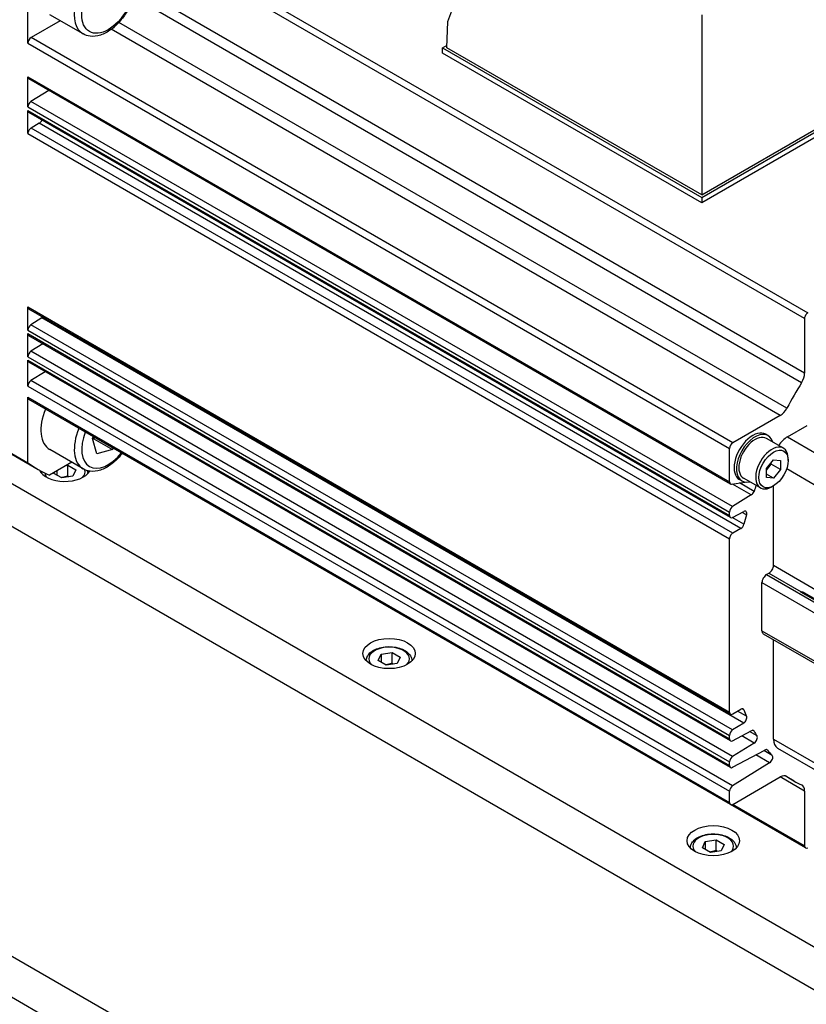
# Model space of a CAD drawing. Extents: x 47048 to 48733, y 14733 to 15921.
# Tile 9 of 19: x 48180 to 48240, y 15692 to 15767. Entities that reach past the tile are written whole.
import ezdxf

# ---------------------------------------------------------------- set-up
doc = ezdxf.new("R2010")
doc.units = 0
doc.header["$LTSCALE"] = 25.4
doc.layers.get('0').update_dxf_attribs({"linetype": 'CONTINUOUS'})

msp = doc.modelspace()

# ---------------------------------------------------------------- linework, layer by layer
for p, q in [((48187.0485392, 15775.7588701), (48240.6118779, 15744.8340621)), ((48240.3658666, 15744.407958), (48186.8025279, 15775.332766)), ((48213.1298236, 15767.0568561), (48215.0827859, 15772.2668824)), ((48181.0739789, 15765.4106281), (48181.0739792, 15770.409425)), ((48240.3658666, 15740.230145), (48189.3140274, 15769.704938)), ((48240.1377242, 15739.4999079), (48189.1478311, 15768.9389364)), ((48185.2972332, 15766.1183827), (48182.7516487, 15767.5880766)), ((48232.5159975, 15767.5897396), (48232.5159975, 15753.8362211)), ((48183.5525282, 15767.1256886), (48181.3199902, 15765.8367322)), ((48238.5014211, 15737.0008307), (48187.4495818, 15766.4756239)), ((48239.0197538, 15737.5635263), (48188.0298606, 15767.0025549)), ((48213.0705611, 15765.0630491), (48213.1298236, 15767.0568561)), ((48234.8833289, 15734.9119242), (48181.3199902, 15765.8367322)), ((48181.0739789, 15765.4106281), (48234.6373176, 15734.4858201)), ((48212.7170077, 15765.0630491), (48213.0767342, 15765.2707373)), ((48212.7170077, 15764.6548008), (48212.7170077, 15765.0630491)), ((48212.7170077, 15765.0630491), (48232.5159975, 15753.632097)), ((48232.5159975, 15753.8362211), (48213.0705611, 15765.0630491)), ((48232.5159975, 15753.2238487), (48212.7170077, 15764.6548008)), ((48232.5159975, 15753.632097), (48249.4865603, 15763.430056)), ((48232.5159975, 15753.8362211), (48249.1330069, 15763.430056)), ((48181.0739789, 15762.8500045), (48234.6373176, 15731.9251965)), ((48181.0739789, 15760.550614), (48181.0739789, 15762.8500045)), ((48234.7093726, 15731.7659301), (48181.146034, 15762.6907381)), ((48249.4865603, 15763.0218077), (48232.5159975, 15753.2238487)), ((48182.6701001, 15761.8108181), (48181.3114046, 15760.9715881)), ((48181.0739789, 15760.550614), (48234.6373176, 15729.625806)), ((48234.8747432, 15730.0467801), (48181.3114046, 15760.9715881)), ((48181.0739789, 15758.5118002), (48181.0739789, 15760.2876324)), ((48181.0739789, 15760.2876324), (48234.6373176, 15729.3628244)), ((48234.7093726, 15729.203558), (48181.146034, 15760.128366)), ((48181.9420433, 15759.2970468), (48181.3199902, 15758.9379042)), ((48234.8833289, 15728.0130962), (48181.3199902, 15758.9379042)), ((48235.505382, 15728.3722388), (48181.9420433, 15759.2970468)), ((48181.0739789, 15758.5118002), (48234.6373176, 15727.5869922)), ((48232.5159975, 15753.632097), (48232.5159975, 15753.2238487)), ((48181.0739789, 15745.282283), (48234.6373176, 15714.357475)), ((48181.0739789, 15743.5064508), (48181.0739789, 15745.282283)), ((48234.7093726, 15714.1982086), (48181.146034, 15745.1230166)), ((48182.1542372, 15744.4480201), (48181.3114046, 15743.9274249)), ((48234.8747432, 15713.0026169), (48181.3114046, 15743.9274249)), ((48235.7175759, 15713.5232121), (48182.1542372, 15744.4480201)), ((48240.3658666, 15744.407958), (48240.3658666, 15740.230145)), ((48181.0739789, 15743.5064508), (48234.6373176, 15712.5816428)), ((48181.0739789, 15743.2434692), (48234.6373176, 15712.3186612)), ((48181.0739789, 15741.4773837), (48181.0739789, 15743.2434692)), ((48234.7093726, 15712.1593948), (48181.146034, 15743.0842028)), ((48182.2238286, 15742.4619378), (48181.3114046, 15741.8983578)), ((48234.8747432, 15710.9735498), (48181.3114046, 15741.8983578)), ((48181.0739789, 15741.4773837), (48234.6373176, 15710.5525757)), ((48181.0739789, 15741.2144021), (48234.6373176, 15710.2895941)), ((48181.0739789, 15739.24541), (48181.0739789, 15741.2144021)), ((48234.7093726, 15710.1303277), (48181.146034, 15741.0551357)), ((48182.3936216, 15740.3348407), (48181.3114046, 15739.6663841)), ((48234.8747432, 15708.7415761), (48181.3114046, 15739.6663841)), ((48181.0739789, 15739.24541), (48234.6373176, 15708.320602)), ((48181.0739789, 15738.383455), (48234.6373176, 15707.458647)), ((48181.0739792, 15733.3846585), (48181.0739789, 15738.383455)), ((48234.7093726, 15707.2993806), (48181.146034, 15738.2241886)), ((48238.5014211, 15737.0008307), (48234.8833289, 15734.9119242)), ((48239.0567353, 15735.362986), (48240.5598933, 15736.2308347)), ((48177.5384453, 15735.4259), (48181.0739792, 15733.3846585)), ((48178.3411148, 15734.9161331), (48181.8766487, 15732.8748916)), ((48186.0197363, 15735.2435162), (48186.091442, 15735.368956)), ((48186.345521, 15734.0683451), (48186.0197363, 15735.2435162)), ((48186.116647, 15735.213351), (48187.5308605, 15734.3968544)), ((48237.5818615, 15735.4620436), (48237.4050848, 15735.5641057)), ((48238.7473314, 15734.5004842), (48237.4568615, 15735.2455373)), ((48239.0567353, 15735.362986), (48242.5922692, 15733.3217445)), ((48185.2972332, 15732.9207422), (48182.7516487, 15734.3904361)), ((48187.5308605, 15734.3968544), (48186.345521, 15734.0683451)), ((48187.5914835, 15734.5029066), (48187.5308605, 15734.3968544)), ((48234.6373176, 15731.9251965), (48234.6373176, 15734.4858201)), ((48307.9996464, 15657.7958108), (48177.1848919, 15733.3217445)), ((48184.4293183, 15733.4218331), (48182.7194546, 15732.4346429)), ((48237.465745, 15732.9608634), (48237.9960751, 15733.620603)), ((48237.8192984, 15733.2743774), (48237.8192984, 15733.4006898)), ((48237.9960751, 15733.620603), (48238.5264052, 15733.5732359)), ((48238.5264052, 15733.5732359), (48238.5264052, 15732.8661291)), ((48239.1097683, 15733.5564873), (48239.1097683, 15733.6993742)), ((48183.06589, 15732.5799626), (48183.1005652, 15732.6546772)), ((48183.6782625, 15732.2264092), (48183.06589, 15732.5799626)), ((48183.2900339, 15732.764067), (48183.2900339, 15732.4505531)), ((48183.9971407, 15733.1723153), (48184.1265502, 15733.192335)), ((48184.1265502, 15732.3758384), (48184.1265502, 15733.192335)), ((48184.1265502, 15733.192335), (48184.7389226, 15732.8387816)), ((48184.7389226, 15732.8387816), (48184.5147788, 15732.3558187)), ((48237.465745, 15732.834551), (48237.8192984, 15733.2743774)), ((48237.465745, 15732.2537566), (48237.465745, 15732.9608634)), ((48238.5264052, 15732.8661291), (48237.8192984, 15733.2743774)), ((48238.5264052, 15732.8661291), (48237.9960751, 15732.2063895)), ((48239.0027546, 15732.944662), (48241.531609, 15731.4846272)), ((48184.5147788, 15732.3558187), (48183.6782625, 15732.2264092)), ((48234.7991881, 15731.7517145), (48235.8273462, 15731.9132111)), ((48235.5818615, 15731.997942), (48235.4050848, 15732.1000041)), ((48236.513498, 15731.2069816), (48235.4051384, 15731.8468934)), ((48236.9973314, 15731.4693952), (48235.7068615, 15732.2144484)), ((48237.9960751, 15732.2063895), (48237.465745, 15732.5125757)), ((48237.9960751, 15732.2063895), (48237.465745, 15732.2537566)), ((48236.3021962, 15730.9284797), (48234.859817, 15731.7612377)), ((48237.9960751, 15731.6275141), (48237.8723314, 15731.5560707)), ((48237.9960751, 15725.565027), (48237.9960751, 15731.6275141)), ((48236.3021962, 15730.9284797), (48234.8747432, 15730.0467801)), ((48177.1848919, 15730.0557582), (48307.9996464, 15654.5298245)), ((48234.6373176, 15729.3628244), (48234.6373176, 15729.625806)), ((48234.8747432, 15729.2160058), (48235.7175759, 15729.6686299)), ((48235.9369157, 15729.4044642), (48235.5941618, 15729.6023532)), ((48235.7361021, 15728.6909257), (48234.8483388, 15729.2034761)), ((48235.505382, 15728.3722388), (48234.8833289, 15728.0130962)), ((48234.6373176, 15714.357475), (48234.6373176, 15727.5869922)), ((48237.9960751, 15725.565027), (48241.531609, 15723.5237856)), ((48237.465745, 15724.8505925), (48237.6425217, 15724.9526546)), ((48237.465745, 15724.8505925), (48253.0220942, 15715.8691301)), ((48237.6425217, 15724.9526546), (48240.1168645, 15723.5240921)), ((48237.1121916, 15720.5639855), (48237.1121916, 15724.2382201)), ((48237.1121916, 15724.2382201), (48252.6685408, 15715.2567577)), ((48240.1842986, 15723.5697881), (48241.2449587, 15722.9574156)), ((48253.1709433, 15715.9550682), (48240.0894679, 15723.5076616)), ((48237.1121916, 15720.5639855), (48252.6685408, 15711.5825231)), ((48237.215745, 15720.3350969), (48252.7720942, 15711.3536345)), ((48237.9960751, 15712.2969576), (48237.9960751, 15719.8845731)), ((48207.8146274, 15718.2912724), (48208.0387712, 15718.7742353)), ((48208.4269998, 15717.937719), (48207.8146274, 15718.2912724)), ((48208.0387712, 15718.7742353), (48208.8752875, 15718.9036448)), ((48208.0387712, 15718.7742353), (48208.0387712, 15718.1618629)), ((48208.8752875, 15718.0871483), (48208.8752875, 15718.9036448)), ((48208.8752875, 15718.9036448), (48209.48766, 15718.5500915)), ((48209.48766, 15718.5500915), (48209.2635161, 15718.0671285)), ((48209.2635161, 15718.0671285), (48208.4269998, 15717.937719)), ((48234.8833289, 15714.2154403), (48235.505382, 15714.5745828)), ((48235.7361021, 15714.5223085), (48235.5907624, 15714.6062204)), ((48235.9369224, 15714.0406343), (48235.2587392, 15714.4321836)), ((48235.7175759, 15713.5232121), (48234.8747432, 15713.0026169)), ((48234.6373176, 15712.3186612), (48234.6373176, 15712.5816428)), ((48234.8747432, 15712.1718426), (48236.3021962, 15712.9384237)), ((48236.5296905, 15711.9957665), (48235.5741545, 15712.5474455)), ((48236.7379008, 15712.5341418), (48236.1651442, 15712.864823)), ((48236.5135118, 15712.9038883), (48236.4039056, 15712.9671694)), ((48237.9960751, 15712.2969576), (48241.531609, 15710.2557161)), ((48236.5296905, 15711.9957665), (48234.8747432, 15710.9735498)), ((48238.3067353, 15711.6102919), (48241.8422692, 15709.5690505)), ((48234.8747432, 15710.1427755), (48237.3353304, 15711.4641779)), ((48237.7016588, 15710.4876863), (48236.6488559, 15711.0955224)), ((48237.8937661, 15711.0467879), (48237.2501017, 15711.4184077)), ((48237.5324658, 15711.449877), (48237.4616535, 15711.4907605)), ((48234.6373176, 15710.2895941), (48234.6373176, 15710.5525757)), ((48237.7016588, 15710.4876863), (48234.8747432, 15708.7415761)), ((48234.8833289, 15707.3166123), (48238.5014211, 15709.4055189)), ((48240.3658666, 15708.3290808), (48238.5014211, 15709.4055189)), ((48239.5664782, 15709.0973756), (48238.8738942, 15709.4972392)), ((48239.0197541, 15709.4413421), (48238.9761679, 15709.4665066)), ((48234.6373176, 15707.458647), (48234.6373176, 15708.320602)), ((48240.3658666, 15708.3290808), (48240.3658666, 15704.1512677)), ((48240.4379216, 15703.9920013), (48234.7093726, 15707.2993806)), ((48240.3658666, 15704.1512677), (48234.8833289, 15707.3166123)), ((48232.5633647, 15704.0025822), (48232.7875086, 15704.4855452)), ((48233.1757372, 15703.6490289), (48232.5633647, 15704.0025822)), ((48232.7875086, 15704.4855452), (48233.6240249, 15704.6149547)), ((48232.7875086, 15704.4855452), (48232.7875086, 15703.8731727)), ((48233.6240249, 15703.7984581), (48233.6240249, 15704.6149547)), ((48233.6240249, 15704.6149547), (48234.2363973, 15704.2614013)), ((48234.2363973, 15704.2614013), (48234.0122535, 15703.7784384)), ((48234.0122535, 15703.7784384), (48233.1757372, 15703.6490289)), ((48171.1220763, 15700.7752321), (48306.5939764, 15622.5604941)), ((48177.1848919, 15694.1299086), (48307.9996464, 15618.6039749))]:
    msp.add_line(p, q)
for centre, major_axis, start_param, end_param in [((48186.9222332, 15768.9329653), (1.625, 2.8145826), 0, 3.1415926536), ((48181.3199902, 15765.5526628), (-0.1739563, -0.3013011), 3.9269908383, 5.4977871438), ((48181.3199902, 15762.9920392), (-0.1739563, -0.3013011), 5.4977871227, 6.2831853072), ((48181.3199902, 15760.6926487), (-0.1739563, -0.3013011), 3.9618974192, 5.4977871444), ((48181.3199902, 15760.4296671), (-0.1739563, -0.3013011), 5.4977871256, 6.2831853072), ((48181.3199902, 15758.6538349), (-0.1739563, -0.3013011), 3.926990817, 5.4977871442), ((48181.9420433, 15759.5811162), (-0.1739563, -0.3013011), 0.7853981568, 1.7908044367), ((48181.3199902, 15745.4243177), (-0.1739563, -0.3013011), 5.4977871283, 6.2831853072), ((48240.6118779, 15744.5499927), (-0.1739563, -0.3013011), 3.9269908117, 5.4977871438), ((48181.3199902, 15743.6484855), (-0.1739563, -0.3013011), 3.9618974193, 5.4977871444), ((48182.1456515, 15744.7269595), (-0.1739563, -0.3013011), 0.8203047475, 1.1032177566), ((48181.3199902, 15743.3855039), (-0.1739563, -0.3013011), 5.4977871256, 6.2831853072), ((48181.3199902, 15741.6194184), (-0.1739563, -0.3013011), 3.9618974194, 5.4977871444), ((48181.3199902, 15741.3564368), (-0.1739563, -0.3013011), 5.4977871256, 6.2831853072), ((48239.6629771, 15739.8243315), (-0.4970179, -0.8608602), 1.5269351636, 2.3561944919), ((48181.3199902, 15739.3874447), (-0.1739563, -0.3013011), 3.96189742, 5.4977871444), ((48252.3149871, 15731.1784409), (-12.7485089, -22.0810652), 4.6685278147, 4.7562501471), ((48181.3199902, 15738.5254897), (-0.1739563, -0.3013011), 5.4977871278, 6.2831853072), ((48184.3766487, 15737.2050187), (-1.625, -2.8145826), 4.939783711, 6.2831853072), ((48238.5014211, 15737.8124576), (-0.4970179, -0.8608602), 0.7853981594, 1.6146574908), ((48186.9222332, 15735.7353248), (-1.625, -2.8145826), 4.939783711, 6.2831853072), ((48187.2050759, 15735.5720255), (-1.425, -2.4681724), 4.972389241, 7.5939813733), ((48236.4050848, 15733.8320549), (-1, -1.7320508), 3.1415926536, 6.2831853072), ((48236.5818615, 15733.7299928), (-1, -1.7320508), 2.6362321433, 6.7885458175), ((48234.8833289, 15734.6278548), (-0.1739563, -0.3013011), 3.9269908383, 5.4977871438), ((48236.5818615, 15733.7299928), (-0.875, -1.5155445), 3.1415926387, 6.2831853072), ((48239.0567353, 15734.1382411), (0.75, 1.2990381), 0.7853981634, 1.464590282), ((48237.8723314, 15732.9849397), (-0.875, -1.5155445), 2.3561944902, 7.0685834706), ((48198.7516487, 15762.103249), (-16.875, -29.2283574), 6.2344111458, 6.3319594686), ((48183.9024063, 15733.1176204), (2, 0), 3.4003463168, 5.9585642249), ((48183.9024063, 15732.7093721), (-1.55, 0), 0.1108331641, 0.5243809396), ((48183.9024063, 15732.7093721), (1.55, 0), 5.7588043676, 6.4437769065), ((48234.8833289, 15732.0672312), (-0.1739563, -0.3013011), 5.4977871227, 6.7195176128), ((48236.2936106, 15731.2074191), (-0.1739563, -0.3013011), 0.8203047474, 1.891169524), ((48252.3149871, 15731.1784408), (-12.5, -21.6506351), 5.0131782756, 5.0328889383), ((48234.8833289, 15729.7678407), (-0.1739563, -0.3013011), 3.9618974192, 5.4977871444), ((48235.7089902, 15729.3797766), (0.1739563, 0.3013011), 5.1119497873, 7.0336768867), ((48234.8833289, 15729.5048591), (-0.1739563, -0.3013011), 5.4977871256, 7.0336768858), ((48252.3149871, 15731.1784408), (-12.5, -21.6506351), 5.111949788, 5.1433539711), ((48235.505382, 15728.6563082), (-0.1739563, -0.3013011), 0.7853981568, 2.0017613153), ((48234.8833289, 15727.7290269), (-0.1739563, -0.3013011), 3.926990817, 5.4977871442), ((48237.6425217, 15725.3609029), (0.25, 0.4330127), 3.926990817, 5.4977871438), ((48237.465745, 15724.4423442), (0.25, 0.4330127), 0.7853981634, 2.3561944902), ((48240.0894679, 15724.3241582), (0.5, 0.8660254), 3.926990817, 4.0615069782), ((48237.465745, 15720.7681096), (-0.25, -0.4330127), 5.4977871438, 6.2831853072), ((48208.6511437, 15718.4206819), (-1.55, 0), 2.617211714, 6.8075662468), ((48235.505382, 15714.2905134), (0.1739563, 0.3013011), 5.8522203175, 7.0685834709), ((48252.3149871, 15731.1784409), (-12.5, -21.6506351), 5.8522203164, 5.8836255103), ((48234.8833289, 15714.4995097), (-0.1739563, -0.3013011), 5.4977871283, 7.0685834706), ((48235.7089902, 15713.8021515), (-0.1739563, -0.3013011), 0.8203047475, 2.7419592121), ((48234.8833289, 15712.7236775), (-0.1739563, -0.3013011), 3.9618974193, 5.4977871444), ((48234.8833289, 15712.4606959), (-0.1739563, -0.3013011), 5.4977871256, 7.033676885), ((48236.2936106, 15712.6495705), (0.1739563, 0.3013011), 5.9626870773, 7.0336768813), ((48252.3149871, 15731.1784408), (-12.5, -21.6506351), 5.9626870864, 5.9902458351), ((48236.5211048, 15712.2747059), (0.1739563, 0.3013011), 3.9618974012, 5.9900956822), ((48239.0567353, 15712.90933), (-0.75, -1.2990381), 5.4977871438, 6.2831853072), ((48234.8833289, 15710.6946104), (-0.1739563, -0.3013011), 3.9618974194, 5.4977871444), ((48237.3267447, 15711.1753246), (0.1739563, 0.3013011), 6.0782184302, 7.0336768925), ((48252.3149871, 15731.1784409), (-12.5, -21.6506351), 6.0782194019, 6.1144940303), ((48237.6930732, 15710.7666257), (0.1739563, 0.3013011), 3.9618973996, 6.1144940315), ((48234.8833289, 15710.4316288), (-0.1739563, -0.3013011), 5.4977871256, 7.0336768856), ((48238.5014211, 15708.593892), (0.4970179, 0.8608602), 6.2393235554, 7.0685834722), ((48252.3149871, 15731.1784408), (-12.7485089, -22.0810652), 6.2393241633, 6.3270464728), ((48234.8833289, 15708.4626367), (-0.1739563, -0.3013011), 3.96189742, 5.4977871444), ((48239.6629771, 15707.9232674), (0.4970179, 0.8608602), 5.4977871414, 6.3270464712), ((48234.8833289, 15707.6006817), (-0.1739563, -0.3013011), 5.4977871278, 7.0685834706), ((48233.399881, 15704.1319918), (-1.55, 0), 2.617211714, 6.8075662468), ((48240.6118779, 15704.2933024), (-0.1739563, -0.3013011), 5.4977871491, 7.0685834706)]:
    msp.add_ellipse(centre, major_axis=major_axis, ratio=0.5773502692, start_param=start_param, end_param=end_param)
for centre, major_axis in [((48187.2050759, 15768.769666), (1.425, 2.4681724)), ((48237.9960751, 15732.9134962), (0.7875, 1.36399)), ((48208.6511437, 15718.8289302), (-2, 0)), ((48233.399881, 15704.5402401), (-2, 0))]:
    msp.add_ellipse(centre, major_axis=major_axis, ratio=0.5773502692)
for points, knots in [([(48188.5472332, 15771.7475478), (48188.7231725, 15771.6459692), (48188.8748227, 15771.5040924), (48189.122617, 15771.1528797), (48189.2132516, 15770.9395202), (48189.3325003, 15770.4449071), (48189.350497, 15770.1574825), (48189.3058817, 15769.54719), (48189.239635, 15769.2230983), (48189.0322563, 15768.579914), (48188.8916384, 15768.2609377), (48188.5512628, 15767.6570522), (48188.3518993, 15767.372095), (48187.9108349, 15766.8608484), (48187.6691, 15766.6348449), (48187.1603308, 15766.2651333), (48186.8930867, 15766.1218454), (48186.3595254, 15765.9467177), (48186.0920459, 15765.9115238), (48185.6447132, 15765.9647597), (48185.4610754, 15766.0237884), (48185.2972332, 15766.1183827)], [1.0546414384, 1.0546414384, 1.0546414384, 1.0546414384, 1.315292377, 1.315292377, 1.600360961, 1.600360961, 1.9279464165, 1.9279464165, 2.2690813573, 2.2690813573, 2.6075266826, 2.6075266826, 2.9441309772, 2.9441309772, 3.2822276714, 3.2822276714, 3.6233283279, 3.6233283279, 3.9535048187, 3.9535048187, 4.196234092, 4.196234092, 4.196234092, 4.196234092]), ([(48188.2831426, 15734.103577), (48188.2339264, 15734.0406592), (48188.1834571, 15733.9792099), (48187.9108349, 15733.663208), (48187.6691, 15733.4372044), (48187.1603308, 15733.0674928), (48186.8930867, 15732.924205), (48186.3595254, 15732.7490772), (48186.0920459, 15732.7138833), (48185.6447132, 15732.7671192), (48185.4610754, 15732.8261479), (48185.2972332, 15732.9207422)], [4.4359908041, 4.4359908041, 4.4359908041, 4.4359908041, 4.514927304, 4.514927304, 4.8530239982, 4.8530239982, 5.1941246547, 5.1941246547, 5.5243011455, 5.5243011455, 5.7670304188, 5.7670304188, 5.7670304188, 5.7670304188]), ([(48206.9012513, 15718.269801), (48206.9030711, 15718.3748179), (48206.9284936, 15718.4790573), (48207.0248317, 15718.6849513), (48207.1007171, 15718.7845399), (48207.3009945, 15718.9723883), (48207.4308601, 15719.0576216), (48207.7284333, 15719.1997267), (48207.8974856, 15719.2554213), (48208.2533572, 15719.3307598), (48208.4399839, 15719.3506121), (48208.8131815, 15719.3537299), (48208.9996711, 15719.3371747), (48209.3563779, 15719.2687336), (48209.5264728, 15719.2167599), (48209.8346849, 15719.0793475), (48209.9726561, 15718.993711), (48210.1966284, 15718.793589), (48210.2843252, 15718.679384), (48210.3777031, 15718.4626853), (48210.3993597, 15718.36654), (48210.4010361, 15718.269801)], [0.7954028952, 0.7954028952, 0.7954028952, 0.7954028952, 1.0492433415, 1.0492433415, 1.3371734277, 1.3371734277, 1.6651252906, 1.6651252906, 2.0047401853, 2.0047401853, 2.3417254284, 2.3417254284, 2.6770391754, 2.6770391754, 3.0137607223, 3.0137607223, 3.3533212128, 3.3533212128, 3.683154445, 3.683154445, 3.9169860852, 3.9169860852, 3.9169860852, 3.9169860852]), ([(48231.6499886, 15703.9811108), (48231.6518085, 15704.0861277), (48231.6772309, 15704.1903671), (48231.773569, 15704.3962611), (48231.8494545, 15704.4958498), (48232.0497318, 15704.6836982), (48232.1795975, 15704.7689314), (48232.4771706, 15704.9110365), (48232.6462229, 15704.9667311), (48233.0020945, 15705.0420696), (48233.1887212, 15705.0619219), (48233.5619188, 15705.0650397), (48233.7484085, 15705.0484845), (48234.1051152, 15704.9800435), (48234.2752102, 15704.9280697), (48234.5834222, 15704.7906573), (48234.7213935, 15704.7050208), (48234.9453657, 15704.5048988), (48235.0330625, 15704.3906939), (48235.1264404, 15704.1739951), (48235.148097, 15704.0778498), (48235.1497734, 15703.9811108)], [0.7954028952, 0.7954028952, 0.7954028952, 0.7954028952, 1.0492433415, 1.0492433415, 1.3371734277, 1.3371734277, 1.6651252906, 1.6651252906, 2.0047401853, 2.0047401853, 2.3417254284, 2.3417254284, 2.6770391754, 2.6770391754, 3.0137607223, 3.0137607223, 3.3533212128, 3.3533212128, 3.683154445, 3.683154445, 3.9169860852, 3.9169860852, 3.9169860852, 3.9169860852])]:
    msp.add_open_spline(points, degree=3, knots=knots)
for points, weights in [([(48186.0301962, 15735.2057853), (48186.0723819, 15735.2097732), (48186.116647, 15735.213351)], [1.01475445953, 1.00776720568, 1]), ([(48186.116647, 15735.213351), (48186.1347931, 15735.2745961), (48186.1537003, 15735.3330111)], [1, 1.00970239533, 1.01818777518]), ([(48184.1265502, 15732.3758384), (48183.8671448, 15732.272409), (48183.6415415, 15732.2476101)], [1, 1.09062147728, 1.07507328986]), ([(48184.2041711, 15732.3077675), (48184.1664985, 15732.3394582), (48184.1265502, 15732.3758384)], [1.03148954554, 1.01779072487, 1]), ([(48208.8752875, 15718.0871483), (48208.6158821, 15717.9837188), (48208.3902788, 15717.9589199)], [1, 1.09062147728, 1.07507328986]), ([(48208.9529084, 15718.0190774), (48208.9152359, 15718.050768), (48208.8752875, 15718.0871483)], [1.03148954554, 1.01779072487, 1]), ([(48233.6240249, 15703.7984581), (48233.3646195, 15703.6950286), (48233.1390162, 15703.6702297)], [1, 1.09062147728, 1.07507328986]), ([(48233.7016458, 15703.7303872), (48233.6639732, 15703.7620778), (48233.6240249, 15703.7984581)], [1.03148954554, 1.01779072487, 1])]:
    msp.add_rational_spline(points, weights, degree=2)
for points in [[(48182.1525139, 15732.5584911), (48182.1533996, 15732.6096014), (48182.1597905, 15732.6606122), (48182.1714116, 15732.7105543)], [(48185.6106517, 15732.7888724), (48185.6366164, 15732.7145185), (48185.6509442, 15732.6366585), (48185.6522987, 15732.5584911)]]:
    msp.add_open_spline(points, degree=3)

doc.saveas('drawing.dxf')
